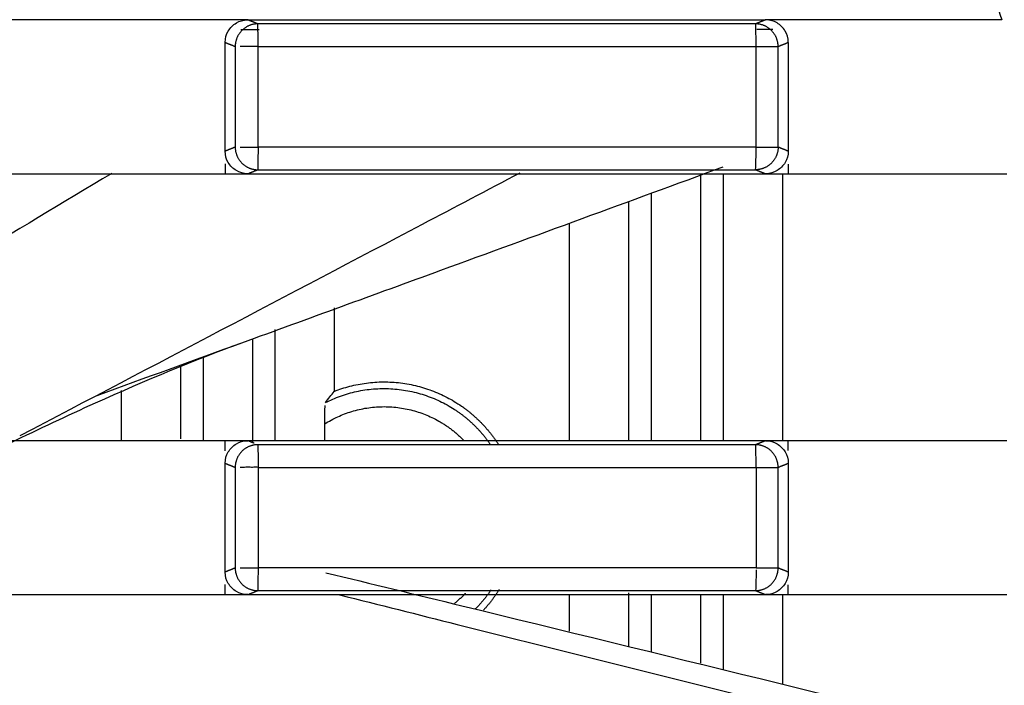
# Model space of a CAD drawing. Header units: millimetres. Extents: x 9946 to 11276, y -3292 to -1962.
# Tile 152 of 170: x 10951 to 10973, y -2152 to -2137. Entities that reach past the tile are written whole.
import ezdxf

# ---------------------------------------------------------------- set-up
doc = ezdxf.new("R2010")
doc.units = ezdxf.units.MM
doc.layers.add('ROXX NEO lite', color=7, linetype='Continuous', true_color=0x000000)

msp = doc.modelspace()

# ---------------------------------------------------------------- linework, layer by layer
at = {"layer": 'ROXX NEO lite', "color": 18, "lineweight": -3, "true_color": 0x000000}
for points, knots in [([(10948.871, -2137.475), (10951.318, -2136.256), (10955.406, -2134.229), (10959.497, -2132.209), (10961.138, -2131.401)], [5.897866, 5.897866, 5.897866, 5.897866, 14.098949, 19.586207, 19.586207, 19.586207, 19.586207]), ([(10970.431, -2131.489), (10970.74, -2132.122), (10971.324, -2133.405), (10972.093, -2135.375), (10972.532, -2136.714), (10972.734, -2137.389)], [0, 0, 0, 0, 2.114232, 4.228464, 6.342694, 6.342694, 6.342694, 6.342694]), ([(10967.296, -2137.477), (10966.075, -2137.477), (10963.631, -2137.477), (10959.965, -2137.477), (10957.522, -2137.477), (10956.3, -2137.477)], [-10.998483, -10.998483, -10.998483, -10.998483, -7.332, -3.665522, 0, 0, 0, 0]), ([(10955.913, -2140.202), (10955.942, -2140.202), (10956.006, -2140.202), (10956.11, -2140.203), (10956.205, -2140.201), (10956.277, -2140.206), (10956.305, -2140.201)], [0.2545348, 0.2545348, 0.2545348, 0.2545348, 0.3818022, 0.5090696, 0.636337, 0.7548115, 0.7548115, 0.7548115, 0.7548115]), ([(10956.305, -2140.201), (10956.306, -2140.317), (10956.298, -2140.592), (10956.299, -2140.697), (10956.298, -2140.701)], [0, 0, 0, 0, 0.4044222, 0.8117884, 0.8117884, 0.8117884, 0.8117884]), ([(10962.089, -2140.775), (10961.369, -2141.154), (10957.687, -2143.092), (10954.004, -2145.028), (10951.04, -2146.584)], [-16.795055, -16.795055, -16.795055, -16.795055, -14.348634, -4.284775, -4.284775, -4.284775, -4.284775]), ([(10966.576, -2140.642), (10964.497, -2141.406), (10960.953, -2142.705), (10957.407, -2143.998), (10955.941, -2144.531)], [7.335119, 7.335119, 7.335119, 7.335119, 13.979394, 18.65941, 18.65941, 18.65941, 18.65941]), ([(10956.298, -2140.701), (10957.521, -2140.701), (10959.965, -2140.701), (10963.631, -2140.701), (10966.074, -2140.701), (10967.296, -2140.701)], [-10.999285, -10.999285, -10.999285, -10.999285, -7.332854, -3.666428, 0, 0, 0, 0]), ([(10955.941, -2144.531), (10954.914, -2144.905), (10953.823, -2145.356), (10952.704, -2145.861), (10952.092, -2146.137), (10951.466, -2146.432), (10950.829, -2146.742)], [0.103477, 0.103477, 0.103477, 0.103477, 4.76441, 4.76441, 4.76441, 7.314953, 7.314953, 7.314953, 7.314953]), ([(10967.296, -2146.777), (10966.075, -2146.777), (10963.631, -2146.777), (10959.965, -2146.777), (10957.521, -2146.777), (10956.299, -2146.777)], [-10.99944, -10.99944, -10.99944, -10.99944, -7.332957, -3.66648, 0, 0, 0, 0]), ([(10956.305, -2149.501), (10956.277, -2149.506), (10956.205, -2149.501), (10956.11, -2149.503), (10956.006, -2149.502), (10955.942, -2149.502), (10955.913, -2149.502)], [-0.7548115, -0.7548115, -0.7548115, -0.7548115, -0.636337, -0.5090696, -0.3818022, -0.2545348, -0.2545348, -0.2545348, -0.2545348]), ([(10956.305, -2149.501), (10956.306, -2149.617), (10956.298, -2149.892), (10956.299, -2149.997), (10956.298, -2150.001)], [0, 0, 0, 0, 0.4044222, 0.8117884, 0.8117884, 0.8117884, 0.8117884]), ([(10957.805, -2149.606), (10958.806, -2149.848), (10964.203, -2151.16), (10969.596, -2152.484), (10973.989, -2153.566)], [11.008759, 11.008759, 11.008759, 11.008759, 14.098949, 27.670031, 27.670031, 27.670031, 27.670031]), ([(10956.298, -2150.001), (10957.521, -2150.001), (10959.965, -2150.001), (10963.63, -2150.001), (10966.073, -2150.001), (10967.295, -2150.001)], [-10.997862, -10.997862, -10.997862, -10.997862, -7.331431, -3.665005, 0, 0, 0, 0]), ([(10958.108, -2150.094), (10958.974, -2150.312), (10964.243, -2151.638), (10969.515, -2152.951), (10973.921, -2154.046)], [-16.777926, -16.777926, -16.777926, -16.777926, -14.099026, -0.478869, -0.478869, -0.478869, -0.478869])]:
    msp.add_open_spline(points, degree=3, knots=knots, dxfattribs=at)
for points, degree in [([(10955.578, -2137.389), (10953.95, -2137.389), (10952.322, -2137.389), (10950.693, -2137.389)], 3), ([(10955.578, -2137.888), (10955.578, -2137.792), (10955.628, -2137.626), (10955.815, -2137.439), (10955.981, -2137.389), (10956.078, -2137.389)], 3), ([(10956.078, -2137.389), (10955.912, -2137.389), (10955.745, -2137.389), (10955.578, -2137.389)], 3), ([(10956.078, -2137.389), (10957.349, -2137.389), (10959.892, -2137.388), (10963.705, -2137.388), (10966.246, -2137.389), (10967.517, -2137.389)], 3), ([(10956.3, -2137.477), (10956.189, -2137.433), (10956.078, -2137.389)], 2), ([(10956.311, -2137.979), (10956.312, -2137.863), (10956.301, -2137.586), (10956.301, -2137.481), (10956.3, -2137.477)], 3), ([(10967.517, -2137.389), (10967.407, -2137.433), (10967.296, -2137.477)], 2), ([(10967.307, -2137.977), (10967.307, -2137.861), (10967.305, -2137.588), (10967.299, -2137.481), (10967.296, -2137.477)], 3), ([(10968.018, -2137.887), (10968.018, -2137.791), (10967.968, -2137.625), (10967.781, -2137.439), (10967.614, -2137.389), (10967.517, -2137.389)], 3), ([(10968.018, -2137.389), (10967.851, -2137.389), (10967.684, -2137.389), (10967.517, -2137.389)], 3), ([(10972.734, -2137.389), (10971.162, -2137.389), (10969.59, -2137.389), (10968.018, -2137.389)], 3), ([(10956.332, -2137.611), (10956.196, -2137.611), (10956.061, -2137.611), (10955.926, -2137.611)], 3), ([(10967.676, -2137.604), (10967.558, -2137.604), (10967.44, -2137.604), (10967.321, -2137.604)], 3), ([(10955.578, -2140.29), (10955.578, -2139.089), (10955.578, -2137.888)], 2), ([(10955.578, -2137.888), (10955.689, -2137.932), (10955.8, -2137.977)], 2), ([(10955.8, -2137.977), (10955.8, -2139.089), (10955.8, -2140.201)], 2), ([(10956.311, -2137.979), (10956.282, -2137.973), (10956.208, -2137.978), (10956.11, -2137.976), (10956.006, -2137.977), (10955.942, -2137.977), (10955.913, -2137.977)], 3), ([(10956.305, -2140.201), (10956.308, -2139.09), (10956.311, -2137.979)], 2), ([(10967.307, -2140.201), (10967.307, -2139.089), (10967.307, -2137.977)], 2), ([(10967.794, -2137.977), (10967.906, -2137.932), (10968.018, -2137.887)], 2), ([(10967.794, -2140.201), (10967.794, -2139.089), (10967.794, -2137.977)], 2), ([(10968.018, -2137.887), (10968.018, -2139.089), (10968.018, -2140.291)], 2), ([(10955.8, -2140.201), (10955.689, -2140.246), (10955.578, -2140.29)], 2), ([(10956.078, -2140.789), (10955.982, -2140.789), (10955.815, -2140.739), (10955.629, -2140.553), (10955.578, -2140.387), (10955.578, -2140.29)], 3), ([(10967.296, -2140.701), (10967.298, -2140.697), (10967.305, -2140.59), (10967.307, -2140.317), (10967.307, -2140.201)], 3), ([(10968.018, -2140.291), (10968.018, -2140.386), (10967.969, -2140.551), (10967.782, -2140.739), (10967.615, -2140.789), (10967.517, -2140.789)], 3), ([(10968.018, -2140.291), (10967.906, -2140.246), (10967.794, -2140.201)], 2), ([(10955.578, -2140.567), (10955.578, -2140.678), (10955.578, -2140.789)], 2), ([(10968.018, -2140.575), (10968.018, -2140.682), (10968.018, -2140.789)], 2), ([(10953.072, -2140.781), (10950.907, -2142.082), (10948.741, -2143.382), (10946.576, -2144.683)], 3), ([(10950.693, -2140.789), (10952.322, -2140.789), (10953.95, -2140.789), (10955.578, -2140.789)], 3), ([(10955.578, -2140.789), (10955.745, -2140.789), (10955.912, -2140.789), (10956.078, -2140.789)], 3), ([(10956.078, -2140.789), (10956.188, -2140.745), (10956.298, -2140.701)], 2), ([(10956.078, -2140.789), (10957.349, -2140.789), (10959.892, -2140.79), (10963.705, -2140.79), (10966.246, -2140.789), (10967.517, -2140.789)], 3), ([(10966.578, -2140.789), (10966.578, -2143.73), (10966.578, -2146.672)], 2), ([(10967.296, -2140.701), (10967.407, -2140.745), (10967.517, -2140.789)], 2), ([(10967.517, -2140.789), (10967.684, -2140.789), (10967.851, -2140.789), (10968.018, -2140.789)], 3), ([(10967.888, -2140.789), (10967.888, -2143.739), (10967.888, -2146.689)], 2), ([(10968.018, -2140.789), (10969.628, -2140.789), (10971.239, -2140.789), (10972.849, -2140.789)], 3), ([(10966.079, -2140.824), (10966.079, -2143.757), (10966.079, -2146.689)], 2), ([(10964.998, -2146.689), (10964.998, -2143.955), (10964.998, -2141.221)], 2), ([(10964.499, -2146.689), (10964.499, -2144.047), (10964.499, -2141.405)], 2), ([(10963.188, -2146.683), (10963.188, -2144.284), (10963.188, -2141.885)], 2), ([(10957.988, -2143.753), (10957.988, -2144.676), (10957.988, -2145.598)], 2), ([(10956.678, -2144.232), (10956.678, -2145.459), (10956.678, -2146.685)], 2), ([(10956.179, -2144.445), (10956.179, -2145.587), (10956.179, -2146.729)], 2), ([(10955.941, -2144.531), (10954.874, -2144.919), (10953.807, -2145.307), (10952.74, -2145.695)], 3), ([(10955.098, -2146.689), (10955.098, -2145.769), (10955.098, -2144.849)], 2), ([(10954.599, -2146.647), (10954.599, -2145.848), (10954.599, -2145.048)], 2), ([(10953.288, -2146.689), (10953.288, -2146.135), (10953.288, -2145.581)], 2), ([(10957.793, -2145.847), (10957.858, -2145.759), (10957.923, -2145.676), (10957.988, -2145.598)], 3), ([(10957.779, -2146.315), (10957.779, -2146.224), (10957.78, -2146.068), (10957.784, -2145.955), (10957.786, -2145.914)], 3), ([(10957.779, -2146.689), (10957.779, -2146.502), (10957.779, -2146.315)], 2), ([(10955.578, -2146.689), (10953.972, -2146.689), (10952.365, -2146.689), (10950.758, -2146.689)], 3), ([(10955.578, -2147.188), (10955.578, -2147.092), (10955.628, -2146.926), (10955.815, -2146.739), (10955.981, -2146.689), (10956.078, -2146.689)], 3), ([(10956.078, -2146.689), (10955.912, -2146.689), (10955.745, -2146.689), (10955.578, -2146.689)], 3), ([(10955.578, -2146.911), (10955.578, -2146.8), (10955.578, -2146.689)], 2), ([(10967.517, -2146.689), (10966.246, -2146.689), (10963.705, -2146.688), (10959.892, -2146.688), (10957.349, -2146.689), (10956.078, -2146.689)], 3), ([(10956.221, -2146.746), (10956.15, -2146.717), (10956.078, -2146.689)], 2), ([(10967.517, -2146.689), (10967.407, -2146.733), (10967.296, -2146.777)], 2), ([(10968.018, -2146.689), (10967.851, -2146.689), (10967.684, -2146.689), (10967.517, -2146.689)], 3), ([(10967.517, -2146.689), (10967.614, -2146.689), (10967.781, -2146.739), (10967.968, -2146.925), (10968.018, -2147.091), (10968.018, -2147.187)], 3), ([(10968.018, -2146.903), (10968.018, -2146.796), (10968.018, -2146.689)], 2), ([(10972.849, -2146.689), (10971.239, -2146.689), (10969.628, -2146.689), (10968.018, -2146.689)], 3), ([(10956.299, -2146.777), (10956.3, -2146.781), (10956.301, -2146.886), (10956.311, -2147.163), (10956.311, -2147.279)], 3), ([(10967.307, -2147.277), (10967.307, -2147.161), (10967.305, -2146.888), (10967.299, -2146.781), (10967.296, -2146.777)], 3), ([(10955.578, -2149.59), (10955.578, -2148.389), (10955.578, -2147.188)], 2), ([(10955.578, -2147.188), (10955.689, -2147.232), (10955.8, -2147.277)], 2), ([(10955.8, -2147.277), (10955.8, -2148.389), (10955.8, -2149.501)], 2), ([(10956.311, -2147.279), (10956.282, -2147.273), (10956.208, -2147.278), (10956.11, -2147.276), (10956.006, -2147.277), (10955.942, -2147.277), (10955.913, -2147.277)], 3), ([(10956.311, -2147.279), (10956.308, -2148.39), (10956.305, -2149.501)], 2), ([(10967.307, -2147.277), (10967.307, -2148.389), (10967.307, -2149.501)], 2), ([(10967.794, -2147.277), (10967.906, -2147.232), (10968.018, -2147.187)], 2), ([(10967.794, -2149.501), (10967.794, -2148.389), (10967.794, -2147.277)], 2), ([(10968.018, -2147.187), (10968.018, -2148.389), (10968.018, -2149.591)], 2), ([(10955.8, -2149.501), (10955.689, -2149.546), (10955.578, -2149.59)], 2), ([(10968.018, -2149.591), (10967.906, -2149.546), (10967.794, -2149.501)], 2), ([(10956.078, -2150.089), (10955.982, -2150.089), (10955.815, -2150.039), (10955.629, -2149.853), (10955.578, -2149.687), (10955.578, -2149.59)], 3), ([(10967.307, -2149.538), (10967.307, -2149.651), (10967.304, -2149.903), (10967.297, -2149.997), (10967.295, -2150.001)], 3), ([(10968.018, -2149.591), (10968.018, -2149.686), (10967.969, -2149.851), (10967.782, -2150.039), (10967.615, -2150.089), (10967.517, -2150.089)], 3), ([(10955.578, -2150.089), (10955.578, -2149.978), (10955.578, -2149.867)], 2), ([(10968.018, -2150.089), (10968.018, -2149.982), (10968.018, -2149.875)], 2), ([(10950.758, -2150.089), (10952.365, -2150.089), (10953.972, -2150.089), (10955.578, -2150.089)], 3), ([(10955.578, -2150.089), (10955.745, -2150.089), (10955.912, -2150.089), (10956.078, -2150.089)], 3), ([(10956.078, -2150.089), (10956.188, -2150.045), (10956.298, -2150.001)], 2), ([(10956.078, -2150.089), (10957.349, -2150.089), (10959.892, -2150.09), (10963.705, -2150.09), (10966.246, -2150.089), (10967.517, -2150.089)], 3), ([(10963.188, -2150.895), (10963.188, -2150.492), (10963.188, -2150.089)], 2), ([(10964.499, -2151.236), (10964.499, -2150.643), (10964.499, -2150.051)], 2), ([(10964.998, -2151.358), (10964.998, -2150.724), (10964.998, -2150.089)], 2), ([(10966.079, -2150.089), (10966.079, -2150.847), (10966.079, -2151.605)], 2), ([(10966.578, -2150.089), (10966.578, -2150.917), (10966.578, -2151.745)], 2), ([(10967.295, -2150.001), (10967.406, -2150.045), (10967.517, -2150.089)], 2), ([(10967.517, -2150.089), (10967.684, -2150.089), (10967.851, -2150.089), (10968.018, -2150.089)], 3), ([(10967.888, -2150.089), (10967.888, -2151.078), (10967.888, -2152.066)], 2), ([(10968.018, -2150.089), (10969.628, -2150.089), (10971.239, -2150.089), (10972.849, -2150.089)], 3)]:
    msp.add_open_spline(points, degree=degree, dxfattribs=at)
for points, weights in [([(10956.3, -2137.477), (10956.093, -2137.477), (10955.947, -2137.624)], [1, 0.923633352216, 1]), ([(10967.648, -2137.624), (10967.502, -2137.478), (10967.296, -2137.477)], [1, 0.924227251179, 1]), ([(10955.947, -2137.624), (10955.801, -2137.77), (10955.8, -2137.977)], [1, 0.924122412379, 1]), ([(10967.794, -2137.977), (10967.794, -2137.77), (10967.648, -2137.624)], [1, 0.924060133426, 1]), ([(10956.311, -2137.979), (10961.81, -2137.977), (10967.307, -2137.977)], [1, 0.99999262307, 1]), ([(10967.307, -2137.977), (10967.755, -2137.977), (10967.794, -2137.977)], [1, 0.744603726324, 1]), ([(10955.8, -2140.201), (10955.801, -2140.408), (10955.947, -2140.554)], [1, 0.924000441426, 1]), ([(10967.307, -2140.201), (10961.807, -2140.201), (10956.305, -2140.201)], [1, 0.999992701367, 1]), ([(10967.307, -2140.201), (10967.755, -2140.201), (10967.794, -2140.201)], [1, 0.744615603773, 1]), ([(10967.794, -2140.201), (10967.794, -2140.408), (10967.648, -2140.554)], [1, 0.924242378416, 1]), ([(10955.947, -2140.554), (10956.093, -2140.701), (10956.298, -2140.701)], [1, 0.924107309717, 1]), ([(10967.648, -2140.554), (10967.502, -2140.7), (10967.296, -2140.701)], [1, 0.924045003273, 1]), ([(10956.299, -2146.777), (10956.093, -2146.777), (10955.947, -2146.924)], [1, 0.923985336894, 1]), ([(10967.648, -2146.924), (10967.502, -2146.778), (10967.296, -2146.777)], [1, 0.924227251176, 1]), ([(10955.947, -2146.924), (10955.801, -2147.07), (10955.8, -2147.277)], [1, 0.924122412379, 1]), ([(10967.794, -2147.277), (10967.794, -2147.07), (10967.648, -2146.924)], [1, 0.924060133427, 1]), ([(10956.311, -2147.279), (10961.81, -2147.277), (10967.307, -2147.277)], [1, 0.99999262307, 1]), ([(10967.307, -2147.277), (10967.755, -2147.277), (10967.794, -2147.277)], [1, 0.744603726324, 1]), ([(10955.8, -2149.501), (10955.801, -2149.708), (10955.947, -2149.854)], [1, 0.924000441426, 1]), ([(10967.307, -2149.501), (10961.807, -2149.501), (10956.305, -2149.501)], [1, 0.999992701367, 1]), ([(10967.307, -2149.501), (10967.755, -2149.501), (10967.794, -2149.501)], [1, 0.744615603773, 1]), ([(10967.648, -2149.854), (10967.794, -2149.708), (10967.794, -2149.501)], [1, 0.924242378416, 1]), ([(10955.947, -2149.854), (10956.093, -2150.001), (10956.298, -2150.001)], [1, 0.924107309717, 1]), ([(10967.295, -2150.001), (10967.501, -2150.001), (10967.648, -2149.854)], [1, 0.923512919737, 1]), ([(10960.884, -2150.06), (10960.771, -2150.182), (10960.643, -2150.287)], [0.952220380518, 0.960221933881, 0.972724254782]), ([(10961.453, -2149.985), (10961.299, -2150.213), (10961.105, -2150.407)], [0.926805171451, 0.928781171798, 0.939400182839]), ([(10961.634, -2149.977), (10961.482, -2150.221), (10961.286, -2150.431)], [0.943166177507, 0.946391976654, 0.958349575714])]:
    msp.add_rational_spline(points, weights, degree=2, dxfattribs=at)
for points, weights, knots in [([(10957.988, -2145.598), (10959.465, -2145.016), (10960.777, -2145.909), (10961.287, -2146.256), (10961.619, -2146.777)], [1, 0.883948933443, 1, 0.951418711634, 0.943511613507], [0, 0, 0, 2.91933, 2.91933, 4.14142, 4.14142, 4.14142]), ([(10957.793, -2145.847), (10959.216, -2145.121), (10960.579, -2145.956), (10961.098, -2146.274), (10961.442, -2146.777)], [1, 0.87246483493, 1, 0.94722247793, 0.938126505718], [-5.826827, -5.826827, -5.826827, -2.913414, -2.913414, -1.707764, -1.707764, -1.707764]), ([(10957.779, -2146.315), (10959.005, -2145.541), (10960.274, -2146.241), (10960.602, -2146.422), (10960.861, -2146.693)], [1, 0.86090912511, 1, 0.959898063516, 0.942920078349], [-5.237554, -5.237554, -5.237554, -2.618777, -2.618777, -1.863745, -1.863745, -1.863745])]:
    msp.add_rational_spline(points, weights, degree=2, knots=knots, dxfattribs=at)

doc.saveas('drawing.dxf')
